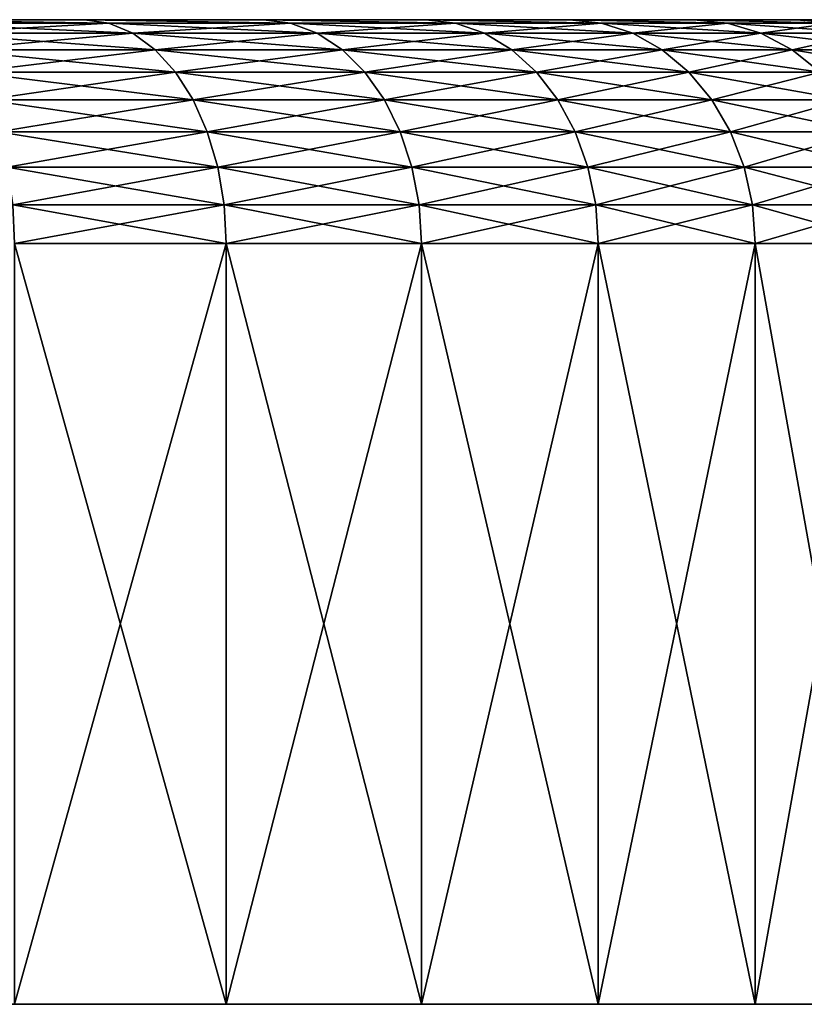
# Model space of a CAD drawing. Header units: millimetres. Extents: x -139 to 106, y -8 to 139.
# Tile 242 of 256: x 93 to 102, y -6 to 5. Entities that reach past the tile are written whole.
import ezdxf

# ---------------------------------------------------------------- set-up
doc = ezdxf.new("R2010")
doc.units = ezdxf.units.MM
doc.header["$LTSCALE"] = 53.842063
for name, color, linetype in [('527', 7, 'CONTINUOUS'), ('528', 7, 'CONTINUOUS'), ('529', 7, 'CONTINUOUS'), ('530', 7, 'CONTINUOUS'), ('531', 7, 'CONTINUOUS'), ('532', 7, 'CONTINUOUS')]:
    doc.layers.add(name, color=color, linetype=linetype)

msp = doc.modelspace()

# ---------------------------------------------------------------- linework, layer by layer
at = {"layer": '527', "color": 7, "linetype": 'CONTINUOUS'}
for points in [[(52.243, 5.038, -12.955), (76.5, 5.038, -13), (99.37, 5.038, -15.271), (52.243, 5.038, -12.955)], [(53.63, 5.038, -15.271), (52.243, 5.038, -12.955), (99.37, 5.038, -15.271), (53.63, 5.038, -15.271)], [(55.238, 5.038, -17.44), (53.63, 5.038, -15.271), (97.762, 5.038, -17.44), (55.238, 5.038, -17.44)], [(97.762, 5.038, -17.44), (53.63, 5.038, -15.271), (99.37, 5.038, -15.271), (97.762, 5.038, -17.44)], [(99.37, 5.038, 15.271), (100.757, 5.038, 12.955), (53.63, 5.038, 15.271), (99.37, 5.038, 15.271)], [(53.63, 5.038, 15.271), (100.757, 5.038, 12.955), (76.5, 5.038, 13), (53.63, 5.038, 15.271)], [(55.238, 5.038, 17.44), (99.37, 5.038, 15.271), (53.63, 5.038, 15.271), (55.238, 5.038, 17.44)], [(57.05, 5.038, -19.441), (55.238, 5.038, -17.44), (95.95, 5.038, -19.441), (57.05, 5.038, -19.441)], [(95.95, 5.038, -19.441), (55.238, 5.038, -17.44), (97.762, 5.038, -17.44), (95.95, 5.038, -19.441)], [(97.762, 5.038, 17.44), (99.37, 5.038, 15.271), (55.238, 5.038, 17.44), (97.762, 5.038, 17.44)], [(57.05, 5.038, 19.441), (97.762, 5.038, 17.44), (55.238, 5.038, 17.44), (57.05, 5.038, 19.441)], [(59.05, 5.038, -21.254), (57.05, 5.038, -19.441), (93.95, 5.038, -21.254), (59.05, 5.038, -21.254)], [(93.95, 5.038, -21.254), (57.05, 5.038, -19.441), (95.95, 5.038, -19.441), (93.95, 5.038, -21.254)], [(95.95, 5.038, 19.441), (97.762, 5.038, 17.44), (57.05, 5.038, 19.441), (95.95, 5.038, 19.441)], [(59.05, 5.038, 21.254), (95.95, 5.038, 19.441), (57.05, 5.038, 19.441), (59.05, 5.038, 21.254)], [(91.782, 5.038, -22.863), (59.05, 5.038, -21.254), (93.95, 5.038, -21.254), (91.782, 5.038, -22.863)], [(93.95, 5.038, 21.254), (95.95, 5.038, 19.441), (59.05, 5.038, 21.254), (93.95, 5.038, 21.254)], [(61.218, 5.038, 22.863), (93.95, 5.038, 21.254), (59.05, 5.038, 21.254), (61.218, 5.038, 22.863)], [(91.782, 5.038, 22.863), (93.95, 5.038, 21.254), (61.218, 5.038, 22.863), (91.782, 5.038, 22.863)], [(76.5, 5.038, -13), (77.285, 5.038, -12.976), (99.37, 5.038, -15.271), (76.5, 5.038, -13)], [(76.5, 5.038, 13), (100.757, 5.038, 12.955), (78.067, 5.038, 12.905), (76.5, 5.038, 13)], [(77.285, 5.038, -12.976), (78.067, 5.038, -12.905), (100.757, 5.038, -12.955), (77.285, 5.038, -12.976)], [(99.37, 5.038, -15.271), (77.285, 5.038, -12.976), (100.757, 5.038, -12.955), (99.37, 5.038, -15.271)], [(78.067, 5.038, -12.905), (78.843, 5.038, -12.787), (100.757, 5.038, -12.955), (78.067, 5.038, -12.905)], [(100.757, 5.038, 12.955), (101.91, 5.038, 10.515), (78.067, 5.038, 12.905), (100.757, 5.038, 12.955)], [(78.067, 5.038, 12.905), (101.91, 5.038, 10.515), (79.611, 5.038, 12.622), (78.067, 5.038, 12.905)], [(78.843, 5.038, -12.787), (79.611, 5.038, -12.622), (100.757, 5.038, -12.955), (78.843, 5.038, -12.787)], [(79.611, 5.038, -12.622), (80.368, 5.038, -12.411), (100.757, 5.038, -12.955), (79.611, 5.038, -12.622)], [(79.611, 5.038, 12.622), (101.91, 5.038, 10.515), (81.11, 5.038, 12.155), (79.611, 5.038, 12.622)], [(80.368, 5.038, -12.411), (81.11, 5.038, -12.155), (100.757, 5.038, -12.955), (80.368, 5.038, -12.411)], [(81.11, 5.038, -12.155), (81.835, 5.038, -11.855), (100.757, 5.038, -12.955), (81.11, 5.038, -12.155)], [(81.11, 5.038, 12.155), (101.91, 5.038, 10.515), (82.541, 5.038, 11.511), (81.11, 5.038, 12.155)], [(81.835, 5.038, -11.855), (82.541, 5.038, -11.511), (100.757, 5.038, -12.955), (81.835, 5.038, -11.855)], [(82.541, 5.038, -11.511), (83.225, 5.038, -11.125), (100.757, 5.038, -12.955), (82.541, 5.038, -11.511)], [(82.541, 5.038, 11.511), (101.91, 5.038, 10.515), (83.885, 5.038, 10.699), (82.541, 5.038, 11.511)], [(83.225, 5.038, -11.125), (83.885, 5.038, -10.699), (100.757, 5.038, -12.955), (83.225, 5.038, -11.125)], [(83.885, 5.038, -10.699), (84.517, 5.038, -10.233), (101.91, 5.038, -10.515), (83.885, 5.038, -10.699)], [(100.757, 5.038, -12.955), (83.885, 5.038, -10.699), (101.91, 5.038, -10.515), (100.757, 5.038, -12.955)], [(83.885, 5.038, 10.699), (101.91, 5.038, 10.515), (85.121, 5.038, 9.731), (83.885, 5.038, 10.699)], [(84.517, 5.038, -10.233), (85.121, 5.038, -9.731), (101.91, 5.038, -10.515), (84.517, 5.038, -10.233)], [(85.121, 5.038, -9.731), (85.692, 5.038, -9.192), (101.91, 5.038, -10.515), (85.121, 5.038, -9.731)], [(101.91, 5.038, 10.515), (102.819, 5.038, 7.973), (85.121, 5.038, 9.731), (101.91, 5.038, 10.515)], [(85.121, 5.038, 9.731), (102.819, 5.038, 7.973), (86.231, 5.038, 8.621), (85.121, 5.038, 9.731)], [(85.692, 5.038, -9.192), (86.231, 5.038, -8.621), (101.91, 5.038, -10.515), (85.692, 5.038, -9.192)], [(86.231, 5.038, -8.621), (86.733, 5.038, -8.017), (101.91, 5.038, -10.515), (86.231, 5.038, -8.621)], [(86.231, 5.038, 8.621), (102.819, 5.038, 7.973), (87.199, 5.038, 7.385), (86.231, 5.038, 8.621)], [(86.733, 5.038, -8.017), (87.199, 5.038, -7.385), (102.819, 5.038, -7.973), (86.733, 5.038, -8.017)], [(101.91, 5.038, -10.515), (86.733, 5.038, -8.017), (102.819, 5.038, -7.973), (101.91, 5.038, -10.515)], [(87.199, 5.038, -7.385), (87.625, 5.038, -6.725), (102.819, 5.038, -7.973), (87.199, 5.038, -7.385)], [(102.819, 5.038, 7.973), (103.178, 5.038, 6.672), (87.199, 5.038, 7.385), (102.819, 5.038, 7.973)], [(87.199, 5.038, 7.385), (103.178, 5.038, 6.672), (88.011, 5.038, 6.041), (87.199, 5.038, 7.385)], [(87.625, 5.038, -6.725), (88.011, 5.038, -6.041), (103.178, 5.038, -6.672), (87.625, 5.038, -6.725)], [(102.819, 5.038, -7.973), (87.625, 5.038, -6.725), (103.178, 5.038, -6.672), (102.819, 5.038, -7.973)], [(88.011, 5.038, -6.041), (88.355, 5.038, -5.335), (103.474, 5.038, -5.353), (88.011, 5.038, -6.041)], [(103.178, 5.038, -6.672), (88.011, 5.038, -6.041), (103.474, 5.038, -5.353), (103.178, 5.038, -6.672)], [(103.178, 5.038, 6.672), (103.474, 5.038, 5.353), (88.011, 5.038, 6.041), (103.178, 5.038, 6.672)], [(88.011, 5.038, 6.041), (103.474, 5.038, 5.353), (88.655, 5.038, 4.61), (88.011, 5.038, 6.041)], [(88.355, 5.038, -5.335), (88.655, 5.038, -4.61), (103.474, 5.038, -5.353), (88.355, 5.038, -5.335)], [(88.655, 5.038, -4.61), (88.911, 5.038, -3.868), (103.474, 5.038, -5.353), (88.655, 5.038, -4.61)], [(103.474, 5.038, 5.353), (103.869, 5.038, 2.684), (88.655, 5.038, 4.61), (103.474, 5.038, 5.353)], [(88.655, 5.038, 4.61), (103.869, 5.038, 2.684), (89.122, 5.038, 3.111), (88.655, 5.038, 4.61)], [(88.911, 5.038, -3.868), (89.122, 5.038, -3.111), (103.474, 5.038, -5.353), (88.911, 5.038, -3.868)], [(89.122, 5.038, -3.111), (89.287, 5.038, -2.343), (103.869, 5.038, -2.684), (89.122, 5.038, -3.111)], [(103.474, 5.038, -5.353), (89.122, 5.038, -3.111), (103.869, 5.038, -2.684), (103.474, 5.038, -5.353)], [(89.122, 5.038, 3.111), (103.869, 5.038, 2.684), (89.405, 5.038, 1.567), (89.122, 5.038, 3.111)], [(89.287, 5.038, -2.343), (89.405, 5.038, -1.567), (103.869, 5.038, -2.684), (89.287, 5.038, -2.343)], [(104, 5.038), (89.5, 5.038), (89.405, 5.038, 1.567), (104, 5.038)], [(89.405, 5.038, -1.567), (89.476, 5.038, -0.785), (103.869, 5.038, -2.684), (89.405, 5.038, -1.567)], [(103.869, 5.038, 2.684), (104, 5.038), (89.405, 5.038, 1.567), (103.869, 5.038, 2.684)], [(89.476, 5.038, -0.785), (89.5, 5.038), (103.869, 5.038, -2.684), (89.476, 5.038, -0.785)], [(103.869, 5.038, -2.684), (89.5, 5.038), (104, 5.038), (103.869, 5.038, -2.684)]]:
    msp.add_3dface(points, dxfattribs=at)
at = {"layer": '528', "color": 7, "linetype": 'CONTINUOUS'}
for points in [[(46.644, -5.962, -2.94), (106.5, -5.962), (46.5, -5.962), (46.644, -5.962, -2.94)], [(46.5, -5.962), (106.5, -5.962), (106.356, -5.962, 2.94), (46.5, -5.962)], [(46.644, -5.962, 2.94), (46.5, -5.962), (106.356, -5.962, 2.94), (46.644, -5.962, 2.94)], [(106.356, -5.962, -2.94), (106.5, -5.962), (46.644, -5.962, -2.94), (106.356, -5.962, -2.94)], [(47.076, -5.962, -5.853), (106.356, -5.962, -2.94), (46.644, -5.962, -2.94), (47.076, -5.962, -5.853)], [(47.076, -5.962, 5.853), (46.644, -5.962, 2.94), (105.924, -5.962, 5.853), (47.076, -5.962, 5.853)], [(105.924, -5.962, 5.853), (46.644, -5.962, 2.94), (106.356, -5.962, 2.94), (105.924, -5.962, 5.853)], [(105.924, -5.962, -5.853), (106.356, -5.962, -2.94), (47.076, -5.962, -5.853), (105.924, -5.962, -5.853)], [(47.792, -5.962, -8.708), (105.924, -5.962, -5.853), (47.076, -5.962, -5.853), (47.792, -5.962, -8.708)], [(47.792, -5.962, 8.708), (47.076, -5.962, 5.853), (105.208, -5.962, 8.708), (47.792, -5.962, 8.708)], [(105.208, -5.962, 8.708), (47.076, -5.962, 5.853), (105.924, -5.962, 5.853), (105.208, -5.962, 8.708)], [(105.208, -5.962, -8.708), (105.924, -5.962, -5.853), (47.792, -5.962, -8.708), (105.208, -5.962, -8.708)], [(48.784, -5.962, -11.48), (105.208, -5.962, -8.708), (47.792, -5.962, -8.708), (48.784, -5.962, -11.48)], [(48.784, -5.962, 11.48), (47.792, -5.962, 8.708), (104.216, -5.962, 11.48), (48.784, -5.962, 11.48)], [(104.216, -5.962, 11.48), (47.792, -5.962, 8.708), (105.208, -5.962, 8.708), (104.216, -5.962, 11.48)], [(104.216, -5.962, -11.48), (105.208, -5.962, -8.708), (48.784, -5.962, -11.48), (104.216, -5.962, -11.48)], [(50.042, -5.962, -14.142), (104.216, -5.962, -11.48), (48.784, -5.962, -11.48), (50.042, -5.962, -14.142)], [(50.042, -5.962, 14.142), (48.784, -5.962, 11.48), (102.958, -5.962, 14.142), (50.042, -5.962, 14.142)], [(102.958, -5.962, 14.142), (48.784, -5.962, 11.48), (104.216, -5.962, 11.48), (102.958, -5.962, 14.142)], [(102.958, -5.962, -14.142), (104.216, -5.962, -11.48), (50.042, -5.962, -14.142), (102.958, -5.962, -14.142)], [(51.556, -5.962, -16.667), (102.958, -5.962, -14.142), (50.042, -5.962, -14.142), (51.556, -5.962, -16.667)], [(51.556, -5.962, 16.667), (50.042, -5.962, 14.142), (101.444, -5.962, 16.667), (51.556, -5.962, 16.667)], [(101.444, -5.962, 16.667), (50.042, -5.962, 14.142), (102.958, -5.962, 14.142), (101.444, -5.962, 16.667)], [(101.444, -5.962, -16.667), (102.958, -5.962, -14.142), (51.556, -5.962, -16.667), (101.444, -5.962, -16.667)], [(53.31, -5.962, -19.032), (101.444, -5.962, -16.667), (51.556, -5.962, -16.667), (53.31, -5.962, -19.032)], [(53.31, -5.962, 19.032), (51.556, -5.962, 16.667), (99.69, -5.962, 19.032), (53.31, -5.962, 19.032)], [(99.69, -5.962, 19.032), (51.556, -5.962, 16.667), (101.444, -5.962, 16.667), (99.69, -5.962, 19.032)], [(99.69, -5.962, -19.032), (101.444, -5.962, -16.667), (53.31, -5.962, -19.032), (99.69, -5.962, -19.032)], [(55.287, -5.962, -21.213), (99.69, -5.962, -19.032), (53.31, -5.962, -19.032), (55.287, -5.962, -21.213)], [(55.287, -5.962, 21.213), (53.31, -5.962, 19.032), (97.713, -5.962, 21.213), (55.287, -5.962, 21.213)], [(97.713, -5.962, 21.213), (53.31, -5.962, 19.032), (99.69, -5.962, 19.032), (97.713, -5.962, 21.213)], [(97.713, -5.962, -21.213), (99.69, -5.962, -19.032), (55.287, -5.962, -21.213), (97.713, -5.962, -21.213)], [(57.468, -5.962, -23.19), (97.713, -5.962, -21.213), (55.287, -5.962, -21.213), (57.468, -5.962, -23.19)], [(57.468, -5.962, 23.19), (55.287, -5.962, 21.213), (95.532, -5.962, 23.19), (57.468, -5.962, 23.19)], [(95.532, -5.962, 23.19), (55.287, -5.962, 21.213), (97.713, -5.962, 21.213), (95.532, -5.962, 23.19)], [(95.532, -5.962, -23.19), (97.713, -5.962, -21.213), (57.468, -5.962, -23.19), (95.532, -5.962, -23.19)], [(59.833, -5.962, -24.944), (95.532, -5.962, -23.19), (57.468, -5.962, -23.19), (59.833, -5.962, -24.944)], [(93.167, -5.962, 24.944), (57.468, -5.962, 23.19), (95.532, -5.962, 23.19), (93.167, -5.962, 24.944)], [(93.167, -5.962, -24.944), (95.532, -5.962, -23.19), (59.833, -5.962, -24.944), (93.167, -5.962, -24.944)]]:
    msp.add_3dface(points, dxfattribs=at)
at = {"layer": '529', "color": 7, "linetype": 'CONTINUOUS'}
for points in [[(93.167, -5.962, 24.944), (95.532, -5.962, 23.19), (93.167, 2.538, 24.944), (93.167, -5.962, 24.944)], [(93.167, 2.538, 24.944), (95.532, -5.962, 23.19), (95.532, 2.538, 23.19), (93.167, 2.538, 24.944)], [(95.532, -5.962, 23.19), (97.713, -5.962, 21.213), (95.532, 2.538, 23.19), (95.532, -5.962, 23.19)], [(95.532, 2.538, 23.19), (97.713, -5.962, 21.213), (97.713, 2.538, 21.213), (95.532, 2.538, 23.19)], [(97.713, -5.962, 21.213), (99.69, -5.962, 19.032), (97.713, 2.538, 21.213), (97.713, -5.962, 21.213)], [(97.713, 2.538, 21.213), (99.69, -5.962, 19.032), (99.69, 2.538, 19.032), (97.713, 2.538, 21.213)], [(99.69, -5.962, 19.032), (101.444, -5.962, 16.667), (99.69, 2.538, 19.032), (99.69, -5.962, 19.032)], [(99.69, 2.538, 19.032), (101.444, -5.962, 16.667), (101.444, 2.538, 16.667), (99.69, 2.538, 19.032)], [(101.444, -5.962, 16.667), (102.958, -5.962, 14.142), (101.444, 2.538, 16.667), (101.444, -5.962, 16.667)], [(101.444, 2.538, 16.667), (102.958, -5.962, 14.142), (102.958, 2.538, 14.142), (101.444, 2.538, 16.667)]]:
    msp.add_3dface(points, dxfattribs=at)
at = {"layer": '530', "color": 7, "linetype": 'CONTINUOUS'}
for points in [[(95.532, -5.962, -23.19), (93.167, -5.962, -24.944), (95.532, 2.538, -23.19), (95.532, -5.962, -23.19)], [(95.532, 2.538, -23.19), (93.167, -5.962, -24.944), (93.167, 2.538, -24.944), (95.532, 2.538, -23.19)], [(97.713, -5.962, -21.213), (95.532, -5.962, -23.19), (97.713, 2.538, -21.213), (97.713, -5.962, -21.213)], [(97.713, 2.538, -21.213), (95.532, -5.962, -23.19), (95.532, 2.538, -23.19), (97.713, 2.538, -21.213)], [(99.69, -5.962, -19.032), (97.713, -5.962, -21.213), (99.69, 2.538, -19.032), (99.69, -5.962, -19.032)], [(99.69, 2.538, -19.032), (97.713, -5.962, -21.213), (97.713, 2.538, -21.213), (99.69, 2.538, -19.032)], [(101.444, -5.962, -16.667), (99.69, -5.962, -19.032), (101.444, 2.538, -16.667), (101.444, -5.962, -16.667)], [(101.444, 2.538, -16.667), (99.69, -5.962, -19.032), (99.69, 2.538, -19.032), (101.444, 2.538, -16.667)], [(102.958, -5.962, -14.142), (101.444, -5.962, -16.667), (102.958, 2.538, -14.142), (102.958, -5.962, -14.142)], [(102.958, 2.538, -14.142), (101.444, -5.962, -16.667), (101.444, 2.538, -16.667), (102.958, 2.538, -14.142)]]:
    msp.add_3dface(points, dxfattribs=at)
at = {"layer": '531', "color": 7, "linetype": 'CONTINUOUS'}
for points in [[(91.782, 5.038, -22.863), (93.95, 5.038, -21.254), (94.221, 5, -21.593), (91.782, 5.038, -22.863)], [(92.019, 5, -23.226), (91.782, 5.038, -22.863), (94.221, 5, -21.593), (92.019, 5, -23.226)], [(92.019, 5, -23.226), (94.221, 5, -21.593), (92.253, 4.887, -23.577), (92.019, 5, -23.226)], [(92.253, 4.887, -23.577), (94.221, 5, -21.593), (94.489, 4.887, -21.919), (92.253, 4.887, -23.577)], [(93.95, 5.038, -21.254), (95.95, 5.038, -19.441), (96.252, 5, -19.752), (93.95, 5.038, -21.254)], [(94.221, 5, -21.593), (93.95, 5.038, -21.254), (96.252, 5, -19.752), (94.221, 5, -21.593)], [(94.221, 5, -21.593), (96.252, 5, -19.752), (94.489, 4.887, -21.919), (94.221, 5, -21.593)], [(94.489, 4.887, -21.919), (96.252, 5, -19.752), (96.55, 4.887, -20.05), (94.489, 4.887, -21.919)], [(95.95, 5.038, -19.441), (97.762, 5.038, -17.44), (98.093, 5, -17.721), (95.95, 5.038, -19.441)], [(96.252, 5, -19.752), (95.95, 5.038, -19.441), (98.093, 5, -17.721), (96.252, 5, -19.752)], [(96.252, 5, -19.752), (98.093, 5, -17.721), (96.55, 4.887, -20.05), (96.252, 5, -19.752)], [(96.55, 4.887, -20.05), (98.093, 5, -17.721), (98.419, 4.887, -17.989), (96.55, 4.887, -20.05)], [(97.762, 5.038, -17.44), (99.37, 5.038, -15.271), (99.726, 5, -15.519), (97.762, 5.038, -17.44)], [(98.093, 5, -17.721), (97.762, 5.038, -17.44), (99.726, 5, -15.519), (98.093, 5, -17.721)], [(98.093, 5, -17.721), (99.726, 5, -15.519), (98.419, 4.887, -17.989), (98.093, 5, -17.721)], [(98.419, 4.887, -17.989), (99.726, 5, -15.519), (100.077, 4.887, -15.753), (98.419, 4.887, -17.989)], [(99.37, 5.038, -15.271), (100.757, 5.038, -12.955), (101.136, 5, -13.168), (99.37, 5.038, -15.271)], [(99.726, 5, -15.519), (99.37, 5.038, -15.271), (101.136, 5, -13.168), (99.726, 5, -15.519)], [(99.726, 5, -15.519), (101.136, 5, -13.168), (100.077, 4.887, -15.753), (99.726, 5, -15.519)], [(100.077, 4.887, -15.753), (101.136, 5, -13.168), (101.507, 4.887, -13.367), (100.077, 4.887, -15.753)], [(100.757, 5.038, -12.955), (101.91, 5.038, -10.515), (102.308, 5, -10.69), (100.757, 5.038, -12.955)], [(101.136, 5, -13.168), (100.757, 5.038, -12.955), (102.308, 5, -10.69), (101.136, 5, -13.168)], [(101.136, 5, -13.168), (102.308, 5, -10.69), (101.507, 4.887, -13.367), (101.136, 5, -13.168)], [(101.507, 4.887, -13.367), (102.308, 5, -10.69), (102.697, 4.887, -10.851), (101.507, 4.887, -13.367)], [(101.91, 5.038, -10.515), (102.819, 5.038, -7.973), (103.231, 5, -8.109), (101.91, 5.038, -10.515)], [(102.308, 5, -10.69), (101.91, 5.038, -10.515), (103.231, 5, -8.109), (102.308, 5, -10.69)], [(92.253, 4.887, -23.577), (94.489, 4.887, -21.919), (92.473, 4.703, -23.905), (92.253, 4.887, -23.577)], [(92.473, 4.703, -23.905), (94.489, 4.887, -21.919), (94.739, 4.703, -22.225), (92.473, 4.703, -23.905)], [(94.489, 4.887, -21.919), (96.55, 4.887, -20.05), (94.739, 4.703, -22.225), (94.489, 4.887, -21.919)], [(94.739, 4.703, -22.225), (96.55, 4.887, -20.05), (96.83, 4.703, -20.33), (94.739, 4.703, -22.225)], [(96.55, 4.887, -20.05), (98.419, 4.887, -17.989), (96.83, 4.703, -20.33), (96.55, 4.887, -20.05)], [(96.83, 4.703, -20.33), (98.419, 4.887, -17.989), (98.725, 4.703, -18.239), (96.83, 4.703, -20.33)], [(98.419, 4.887, -17.989), (100.077, 4.887, -15.753), (98.725, 4.703, -18.239), (98.419, 4.887, -17.989)], [(98.725, 4.703, -18.239), (100.077, 4.887, -15.753), (100.405, 4.703, -15.973), (98.725, 4.703, -18.239)], [(100.077, 4.887, -15.753), (101.507, 4.887, -13.367), (100.405, 4.703, -15.973), (100.077, 4.887, -15.753)], [(100.405, 4.703, -15.973), (101.507, 4.887, -13.367), (101.856, 4.703, -13.553), (100.405, 4.703, -15.973)], [(101.507, 4.887, -13.367), (102.697, 4.887, -10.851), (101.856, 4.703, -13.553), (101.507, 4.887, -13.367)], [(101.856, 4.703, -13.553), (102.697, 4.887, -10.851), (103.062, 4.703, -11.002), (101.856, 4.703, -13.553)], [(92.473, 4.703, -23.905), (94.739, 4.703, -22.225), (92.672, 4.452, -24.202), (92.473, 4.703, -23.905)], [(92.672, 4.452, -24.202), (94.739, 4.703, -22.225), (94.966, 4.452, -22.501), (92.672, 4.452, -24.202)], [(94.739, 4.703, -22.225), (96.83, 4.703, -20.33), (94.966, 4.452, -22.501), (94.739, 4.703, -22.225)], [(94.966, 4.452, -22.501), (96.83, 4.703, -20.33), (97.082, 4.452, -20.582), (94.966, 4.452, -22.501)], [(96.83, 4.703, -20.33), (98.725, 4.703, -18.239), (97.082, 4.452, -20.582), (96.83, 4.703, -20.33)], [(97.082, 4.452, -20.582), (98.725, 4.703, -18.239), (99.001, 4.452, -18.466), (97.082, 4.452, -20.582)], [(98.725, 4.703, -18.239), (100.405, 4.703, -15.973), (99.001, 4.452, -18.466), (98.725, 4.703, -18.239)], [(99.001, 4.452, -18.466), (100.405, 4.703, -15.973), (100.702, 4.452, -16.172), (99.001, 4.452, -18.466)], [(100.405, 4.703, -15.973), (101.856, 4.703, -13.553), (100.702, 4.452, -16.172), (100.405, 4.703, -15.973)], [(100.702, 4.452, -16.172), (101.856, 4.703, -13.553), (102.171, 4.452, -13.721), (100.702, 4.452, -16.172)], [(101.856, 4.703, -13.553), (103.062, 4.703, -11.002), (102.171, 4.452, -13.721), (101.856, 4.703, -13.553)], [(92.672, 4.452, -24.202), (94.966, 4.452, -22.501), (92.843, 4.144, -24.459), (92.672, 4.452, -24.202)], [(92.843, 4.144, -24.459), (94.966, 4.452, -22.501), (95.161, 4.144, -22.739), (92.843, 4.144, -24.459)], [(94.966, 4.452, -22.501), (97.082, 4.452, -20.582), (95.161, 4.144, -22.739), (94.966, 4.452, -22.501)], [(95.161, 4.144, -22.739), (97.082, 4.452, -20.582), (97.3, 4.144, -20.8), (95.161, 4.144, -22.739)], [(97.082, 4.452, -20.582), (99.001, 4.452, -18.466), (97.3, 4.144, -20.8), (97.082, 4.452, -20.582)], [(97.3, 4.144, -20.8), (99.001, 4.452, -18.466), (99.239, 4.144, -18.661), (97.3, 4.144, -20.8)], [(99.001, 4.452, -18.466), (100.702, 4.452, -16.172), (99.239, 4.144, -18.661), (99.001, 4.452, -18.466)], [(99.239, 4.144, -18.661), (100.702, 4.452, -16.172), (100.959, 4.144, -16.343), (99.239, 4.144, -18.661)], [(100.702, 4.452, -16.172), (102.171, 4.452, -13.721), (100.959, 4.144, -16.343), (100.702, 4.452, -16.172)], [(100.959, 4.144, -16.343), (102.171, 4.452, -13.721), (102.443, 4.144, -13.867), (100.959, 4.144, -16.343)], [(92.843, 4.144, -24.459), (95.161, 4.144, -22.739), (92.982, 3.786, -24.667), (92.843, 4.144, -24.459)], [(92.982, 3.786, -24.667), (95.161, 4.144, -22.739), (95.32, 3.786, -22.932), (92.982, 3.786, -24.667)], [(95.161, 4.144, -22.739), (97.3, 4.144, -20.8), (95.32, 3.786, -22.932), (95.161, 4.144, -22.739)], [(95.32, 3.786, -22.932), (97.3, 4.144, -20.8), (97.477, 3.786, -20.977), (95.32, 3.786, -22.932)], [(97.3, 4.144, -20.8), (99.239, 4.144, -18.661), (97.477, 3.786, -20.977), (97.3, 4.144, -20.8)], [(97.477, 3.786, -20.977), (99.239, 4.144, -18.661), (99.432, 3.786, -18.82), (97.477, 3.786, -20.977)], [(99.239, 4.144, -18.661), (100.959, 4.144, -16.343), (99.432, 3.786, -18.82), (99.239, 4.144, -18.661)], [(99.432, 3.786, -18.82), (100.959, 4.144, -16.343), (101.167, 3.786, -16.482), (99.432, 3.786, -18.82)], [(100.959, 4.144, -16.343), (102.443, 4.144, -13.867), (101.167, 3.786, -16.482), (100.959, 4.144, -16.343)], [(101.167, 3.786, -16.482), (102.443, 4.144, -13.867), (102.663, 3.786, -13.985), (101.167, 3.786, -16.482)], [(92.982, 3.786, -24.667), (95.32, 3.786, -22.932), (93.084, 3.391, -24.819), (92.982, 3.786, -24.667)], [(93.084, 3.391, -24.819), (95.32, 3.786, -22.932), (95.437, 3.391, -23.074), (93.084, 3.391, -24.819)], [(95.32, 3.786, -22.932), (97.477, 3.786, -20.977), (95.437, 3.391, -23.074), (95.32, 3.786, -22.932)], [(95.437, 3.391, -23.074), (97.477, 3.786, -20.977), (97.607, 3.391, -21.107), (95.437, 3.391, -23.074)], [(97.477, 3.786, -20.977), (99.432, 3.786, -18.82), (97.607, 3.391, -21.107), (97.477, 3.786, -20.977)], [(97.607, 3.391, -21.107), (99.432, 3.786, -18.82), (99.574, 3.391, -18.937), (97.607, 3.391, -21.107)], [(99.432, 3.786, -18.82), (101.167, 3.786, -16.482), (99.574, 3.391, -18.937), (99.432, 3.786, -18.82)], [(99.574, 3.391, -18.937), (101.167, 3.786, -16.482), (101.319, 3.391, -16.584), (99.574, 3.391, -18.937)], [(101.167, 3.786, -16.482), (102.663, 3.786, -13.985), (101.319, 3.391, -16.584), (101.167, 3.786, -16.482)], [(101.319, 3.391, -16.584), (102.663, 3.786, -13.985), (102.825, 3.391, -14.071), (101.319, 3.391, -16.584)], [(93.084, 3.391, -24.819), (95.437, 3.391, -23.074), (93.146, 2.969, -24.913), (93.084, 3.391, -24.819)], [(93.146, 2.969, -24.913), (95.437, 3.391, -23.074), (95.508, 2.969, -23.161), (93.146, 2.969, -24.913)], [(95.437, 3.391, -23.074), (97.607, 3.391, -21.107), (95.508, 2.969, -23.161), (95.437, 3.391, -23.074)], [(95.508, 2.969, -23.161), (97.607, 3.391, -21.107), (97.687, 2.969, -21.187), (95.508, 2.969, -23.161)], [(97.607, 3.391, -21.107), (99.574, 3.391, -18.937), (97.687, 2.969, -21.187), (97.607, 3.391, -21.107)], [(97.687, 2.969, -21.187), (99.574, 3.391, -18.937), (99.661, 2.969, -19.008), (97.687, 2.969, -21.187)], [(99.574, 3.391, -18.937), (101.319, 3.391, -16.584), (99.661, 2.969, -19.008), (99.574, 3.391, -18.937)], [(99.661, 2.969, -19.008), (101.319, 3.391, -16.584), (101.413, 2.969, -16.646), (99.661, 2.969, -19.008)], [(101.319, 3.391, -16.584), (102.825, 3.391, -14.071), (101.413, 2.969, -16.646), (101.319, 3.391, -16.584)], [(101.413, 2.969, -16.646), (102.825, 3.391, -14.071), (102.925, 2.969, -14.124), (101.413, 2.969, -16.646)], [(93.167, 2.538, -24.944), (93.146, 2.969, -24.913), (95.508, 2.969, -23.161), (93.167, 2.538, -24.944)], [(95.532, 2.538, -23.19), (93.167, 2.538, -24.944), (95.508, 2.969, -23.161), (95.532, 2.538, -23.19)], [(95.532, 2.538, -23.19), (95.508, 2.969, -23.161), (97.687, 2.969, -21.187), (95.532, 2.538, -23.19)], [(97.713, 2.538, -21.213), (95.532, 2.538, -23.19), (97.687, 2.969, -21.187), (97.713, 2.538, -21.213)], [(97.713, 2.538, -21.213), (97.687, 2.969, -21.187), (99.661, 2.969, -19.008), (97.713, 2.538, -21.213)], [(99.69, 2.538, -19.032), (97.713, 2.538, -21.213), (99.661, 2.969, -19.008), (99.69, 2.538, -19.032)], [(99.69, 2.538, -19.032), (99.661, 2.969, -19.008), (101.413, 2.969, -16.646), (99.69, 2.538, -19.032)], [(101.444, 2.538, -16.667), (99.69, 2.538, -19.032), (101.413, 2.969, -16.646), (101.444, 2.538, -16.667)], [(101.444, 2.538, -16.667), (101.413, 2.969, -16.646), (102.925, 2.969, -14.124), (101.444, 2.538, -16.667)], [(102.958, 2.538, -14.142), (101.444, 2.538, -16.667), (102.925, 2.969, -14.124), (102.958, 2.538, -14.142)]]:
    msp.add_3dface(points, dxfattribs=at)
at = {"layer": '532', "color": 7, "linetype": 'CONTINUOUS'}
for points in [[(93.95, 5.038, 21.254), (91.782, 5.038, 22.863), (94.221, 5, 21.593), (93.95, 5.038, 21.254)], [(94.221, 5, 21.593), (91.782, 5.038, 22.863), (92.019, 5, 23.226), (94.221, 5, 21.593)], [(94.221, 5, 21.593), (92.019, 5, 23.226), (94.489, 4.887, 21.919), (94.221, 5, 21.593)], [(94.489, 4.887, 21.919), (92.019, 5, 23.226), (92.253, 4.887, 23.577), (94.489, 4.887, 21.919)], [(95.95, 5.038, 19.441), (93.95, 5.038, 21.254), (96.252, 5, 19.752), (95.95, 5.038, 19.441)], [(96.252, 5, 19.752), (93.95, 5.038, 21.254), (94.221, 5, 21.593), (96.252, 5, 19.752)], [(96.252, 5, 19.752), (94.221, 5, 21.593), (96.55, 4.887, 20.05), (96.252, 5, 19.752)], [(96.55, 4.887, 20.05), (94.221, 5, 21.593), (94.489, 4.887, 21.919), (96.55, 4.887, 20.05)], [(97.762, 5.038, 17.44), (95.95, 5.038, 19.441), (98.093, 5, 17.721), (97.762, 5.038, 17.44)], [(98.093, 5, 17.721), (95.95, 5.038, 19.441), (96.252, 5, 19.752), (98.093, 5, 17.721)], [(98.093, 5, 17.721), (96.252, 5, 19.752), (98.419, 4.887, 17.989), (98.093, 5, 17.721)], [(98.419, 4.887, 17.989), (96.252, 5, 19.752), (96.55, 4.887, 20.05), (98.419, 4.887, 17.989)], [(99.37, 5.038, 15.271), (97.762, 5.038, 17.44), (99.726, 5, 15.519), (99.37, 5.038, 15.271)], [(99.726, 5, 15.519), (97.762, 5.038, 17.44), (98.093, 5, 17.721), (99.726, 5, 15.519)], [(99.726, 5, 15.519), (98.093, 5, 17.721), (100.077, 4.887, 15.753), (99.726, 5, 15.519)], [(100.077, 4.887, 15.753), (98.093, 5, 17.721), (98.419, 4.887, 17.989), (100.077, 4.887, 15.753)], [(100.757, 5.038, 12.955), (99.37, 5.038, 15.271), (101.136, 5, 13.168), (100.757, 5.038, 12.955)], [(101.136, 5, 13.168), (99.37, 5.038, 15.271), (99.726, 5, 15.519), (101.136, 5, 13.168)], [(101.136, 5, 13.168), (99.726, 5, 15.519), (101.507, 4.887, 13.367), (101.136, 5, 13.168)], [(101.507, 4.887, 13.367), (99.726, 5, 15.519), (100.077, 4.887, 15.753), (101.507, 4.887, 13.367)], [(101.91, 5.038, 10.515), (100.757, 5.038, 12.955), (102.308, 5, 10.69), (101.91, 5.038, 10.515)], [(102.308, 5, 10.69), (100.757, 5.038, 12.955), (101.136, 5, 13.168), (102.308, 5, 10.69)], [(102.308, 5, 10.69), (101.136, 5, 13.168), (102.697, 4.887, 10.851), (102.308, 5, 10.69)], [(102.697, 4.887, 10.851), (101.136, 5, 13.168), (101.507, 4.887, 13.367), (102.697, 4.887, 10.851)], [(102.819, 5.038, 7.973), (101.91, 5.038, 10.515), (103.231, 5, 8.109), (102.819, 5.038, 7.973)], [(103.231, 5, 8.109), (101.91, 5.038, 10.515), (102.308, 5, 10.69), (103.231, 5, 8.109)], [(94.489, 4.887, 21.919), (92.253, 4.887, 23.577), (94.739, 4.703, 22.225), (94.489, 4.887, 21.919)], [(94.739, 4.703, 22.225), (92.253, 4.887, 23.577), (92.473, 4.703, 23.905), (94.739, 4.703, 22.225)], [(96.55, 4.887, 20.05), (94.489, 4.887, 21.919), (96.83, 4.703, 20.33), (96.55, 4.887, 20.05)], [(96.83, 4.703, 20.33), (94.489, 4.887, 21.919), (94.739, 4.703, 22.225), (96.83, 4.703, 20.33)], [(98.419, 4.887, 17.989), (96.55, 4.887, 20.05), (98.725, 4.703, 18.239), (98.419, 4.887, 17.989)], [(98.725, 4.703, 18.239), (96.55, 4.887, 20.05), (96.83, 4.703, 20.33), (98.725, 4.703, 18.239)], [(100.077, 4.887, 15.753), (98.419, 4.887, 17.989), (100.405, 4.703, 15.973), (100.077, 4.887, 15.753)], [(100.405, 4.703, 15.973), (98.419, 4.887, 17.989), (98.725, 4.703, 18.239), (100.405, 4.703, 15.973)], [(101.507, 4.887, 13.367), (100.077, 4.887, 15.753), (101.856, 4.703, 13.553), (101.507, 4.887, 13.367)], [(101.856, 4.703, 13.553), (100.077, 4.887, 15.753), (100.405, 4.703, 15.973), (101.856, 4.703, 13.553)], [(102.697, 4.887, 10.851), (101.507, 4.887, 13.367), (103.062, 4.703, 11.002), (102.697, 4.887, 10.851)], [(103.062, 4.703, 11.002), (101.507, 4.887, 13.367), (101.856, 4.703, 13.553), (103.062, 4.703, 11.002)], [(94.739, 4.703, 22.225), (92.473, 4.703, 23.905), (94.966, 4.452, 22.501), (94.739, 4.703, 22.225)], [(94.966, 4.452, 22.501), (92.473, 4.703, 23.905), (92.672, 4.452, 24.202), (94.966, 4.452, 22.501)], [(96.83, 4.703, 20.33), (94.739, 4.703, 22.225), (97.082, 4.452, 20.582), (96.83, 4.703, 20.33)], [(97.082, 4.452, 20.582), (94.739, 4.703, 22.225), (94.966, 4.452, 22.501), (97.082, 4.452, 20.582)], [(98.725, 4.703, 18.239), (96.83, 4.703, 20.33), (99.001, 4.452, 18.466), (98.725, 4.703, 18.239)], [(99.001, 4.452, 18.466), (96.83, 4.703, 20.33), (97.082, 4.452, 20.582), (99.001, 4.452, 18.466)], [(100.405, 4.703, 15.973), (98.725, 4.703, 18.239), (100.702, 4.452, 16.172), (100.405, 4.703, 15.973)], [(100.702, 4.452, 16.172), (98.725, 4.703, 18.239), (99.001, 4.452, 18.466), (100.702, 4.452, 16.172)], [(101.856, 4.703, 13.553), (100.405, 4.703, 15.973), (102.171, 4.452, 13.721), (101.856, 4.703, 13.553)], [(102.171, 4.452, 13.721), (100.405, 4.703, 15.973), (100.702, 4.452, 16.172), (102.171, 4.452, 13.721)], [(103.062, 4.703, 11.002), (101.856, 4.703, 13.553), (103.392, 4.452, 11.139), (103.062, 4.703, 11.002)], [(103.392, 4.452, 11.139), (101.856, 4.703, 13.553), (102.171, 4.452, 13.721), (103.392, 4.452, 11.139)], [(94.966, 4.452, 22.501), (92.672, 4.452, 24.202), (95.161, 4.144, 22.739), (94.966, 4.452, 22.501)], [(95.161, 4.144, 22.739), (92.672, 4.452, 24.202), (92.843, 4.144, 24.459), (95.161, 4.144, 22.739)], [(97.082, 4.452, 20.582), (94.966, 4.452, 22.501), (97.3, 4.144, 20.8), (97.082, 4.452, 20.582)], [(97.3, 4.144, 20.8), (94.966, 4.452, 22.501), (95.161, 4.144, 22.739), (97.3, 4.144, 20.8)], [(99.001, 4.452, 18.466), (97.082, 4.452, 20.582), (99.239, 4.144, 18.661), (99.001, 4.452, 18.466)], [(99.239, 4.144, 18.661), (97.082, 4.452, 20.582), (97.3, 4.144, 20.8), (99.239, 4.144, 18.661)], [(100.702, 4.452, 16.172), (99.001, 4.452, 18.466), (100.959, 4.144, 16.343), (100.702, 4.452, 16.172)], [(100.959, 4.144, 16.343), (99.001, 4.452, 18.466), (99.239, 4.144, 18.661), (100.959, 4.144, 16.343)], [(102.171, 4.452, 13.721), (100.702, 4.452, 16.172), (102.443, 4.144, 13.867), (102.171, 4.452, 13.721)], [(102.443, 4.144, 13.867), (100.702, 4.452, 16.172), (100.959, 4.144, 16.343), (102.443, 4.144, 13.867)], [(95.161, 4.144, 22.739), (92.843, 4.144, 24.459), (95.32, 3.786, 22.932), (95.161, 4.144, 22.739)], [(95.32, 3.786, 22.932), (92.843, 4.144, 24.459), (92.982, 3.786, 24.667), (95.32, 3.786, 22.932)], [(97.3, 4.144, 20.8), (95.161, 4.144, 22.739), (97.477, 3.786, 20.977), (97.3, 4.144, 20.8)], [(97.477, 3.786, 20.977), (95.161, 4.144, 22.739), (95.32, 3.786, 22.932), (97.477, 3.786, 20.977)], [(99.239, 4.144, 18.661), (97.3, 4.144, 20.8), (99.432, 3.786, 18.82), (99.239, 4.144, 18.661)], [(99.432, 3.786, 18.82), (97.3, 4.144, 20.8), (97.477, 3.786, 20.977), (99.432, 3.786, 18.82)], [(100.959, 4.144, 16.343), (99.239, 4.144, 18.661), (101.167, 3.786, 16.482), (100.959, 4.144, 16.343)], [(101.167, 3.786, 16.482), (99.239, 4.144, 18.661), (99.432, 3.786, 18.82), (101.167, 3.786, 16.482)], [(102.443, 4.144, 13.867), (100.959, 4.144, 16.343), (102.663, 3.786, 13.985), (102.443, 4.144, 13.867)], [(102.663, 3.786, 13.985), (100.959, 4.144, 16.343), (101.167, 3.786, 16.482), (102.663, 3.786, 13.985)], [(95.32, 3.786, 22.932), (92.982, 3.786, 24.667), (95.437, 3.391, 23.074), (95.32, 3.786, 22.932)], [(95.437, 3.391, 23.074), (92.982, 3.786, 24.667), (93.084, 3.391, 24.819), (95.437, 3.391, 23.074)], [(97.477, 3.786, 20.977), (95.32, 3.786, 22.932), (97.607, 3.391, 21.107), (97.477, 3.786, 20.977)], [(97.607, 3.391, 21.107), (95.32, 3.786, 22.932), (95.437, 3.391, 23.074), (97.607, 3.391, 21.107)], [(99.432, 3.786, 18.82), (97.477, 3.786, 20.977), (99.574, 3.391, 18.937), (99.432, 3.786, 18.82)], [(99.574, 3.391, 18.937), (97.477, 3.786, 20.977), (97.607, 3.391, 21.107), (99.574, 3.391, 18.937)], [(101.167, 3.786, 16.482), (99.432, 3.786, 18.82), (101.319, 3.391, 16.584), (101.167, 3.786, 16.482)], [(101.319, 3.391, 16.584), (99.432, 3.786, 18.82), (99.574, 3.391, 18.937), (101.319, 3.391, 16.584)], [(102.663, 3.786, 13.985), (101.167, 3.786, 16.482), (102.825, 3.391, 14.071), (102.663, 3.786, 13.985)], [(102.825, 3.391, 14.071), (101.167, 3.786, 16.482), (101.319, 3.391, 16.584), (102.825, 3.391, 14.071)], [(95.437, 3.391, 23.074), (93.084, 3.391, 24.819), (95.508, 2.969, 23.161), (95.437, 3.391, 23.074)], [(95.508, 2.969, 23.161), (93.084, 3.391, 24.819), (93.146, 2.969, 24.913), (95.508, 2.969, 23.161)], [(97.607, 3.391, 21.107), (95.437, 3.391, 23.074), (97.687, 2.969, 21.187), (97.607, 3.391, 21.107)], [(97.687, 2.969, 21.187), (95.437, 3.391, 23.074), (95.508, 2.969, 23.161), (97.687, 2.969, 21.187)], [(99.574, 3.391, 18.937), (97.607, 3.391, 21.107), (99.661, 2.969, 19.008), (99.574, 3.391, 18.937)], [(99.661, 2.969, 19.008), (97.607, 3.391, 21.107), (97.687, 2.969, 21.187), (99.661, 2.969, 19.008)], [(101.319, 3.391, 16.584), (99.574, 3.391, 18.937), (101.413, 2.969, 16.646), (101.319, 3.391, 16.584)], [(101.413, 2.969, 16.646), (99.574, 3.391, 18.937), (99.661, 2.969, 19.008), (101.413, 2.969, 16.646)], [(102.825, 3.391, 14.071), (101.319, 3.391, 16.584), (102.925, 2.969, 14.124), (102.825, 3.391, 14.071)], [(102.925, 2.969, 14.124), (101.319, 3.391, 16.584), (101.413, 2.969, 16.646), (102.925, 2.969, 14.124)], [(93.167, 2.538, 24.944), (95.532, 2.538, 23.19), (93.146, 2.969, 24.913), (93.167, 2.538, 24.944)], [(95.532, 2.538, 23.19), (95.508, 2.969, 23.161), (93.146, 2.969, 24.913), (95.532, 2.538, 23.19)], [(95.532, 2.538, 23.19), (97.713, 2.538, 21.213), (95.508, 2.969, 23.161), (95.532, 2.538, 23.19)], [(97.713, 2.538, 21.213), (97.687, 2.969, 21.187), (95.508, 2.969, 23.161), (97.713, 2.538, 21.213)], [(97.713, 2.538, 21.213), (99.69, 2.538, 19.032), (97.687, 2.969, 21.187), (97.713, 2.538, 21.213)], [(99.69, 2.538, 19.032), (99.661, 2.969, 19.008), (97.687, 2.969, 21.187), (99.69, 2.538, 19.032)], [(99.69, 2.538, 19.032), (101.444, 2.538, 16.667), (99.661, 2.969, 19.008), (99.69, 2.538, 19.032)], [(101.444, 2.538, 16.667), (101.413, 2.969, 16.646), (99.661, 2.969, 19.008), (101.444, 2.538, 16.667)], [(101.444, 2.538, 16.667), (102.958, 2.538, 14.142), (101.413, 2.969, 16.646), (101.444, 2.538, 16.667)], [(102.958, 2.538, 14.142), (102.925, 2.969, 14.124), (101.413, 2.969, 16.646), (102.958, 2.538, 14.142)]]:
    msp.add_3dface(points, dxfattribs=at)

doc.saveas('drawing.dxf')
